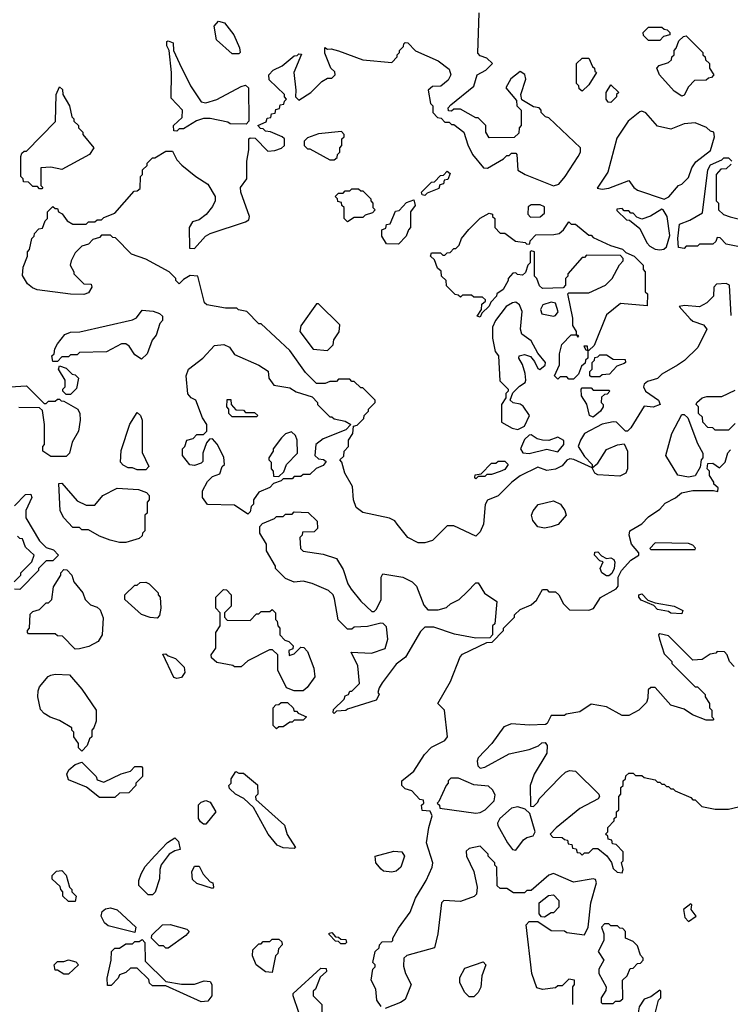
# Model space of a CAD drawing. Extents: x 2769579 to 2883812, y 684207 to 828660.
# Tile 39 of 256: x 2797715 to 2800924, y 725686 to 730134. Entities that reach past the tile are written whole.
import ezdxf

# ---------------------------------------------------------------- set-up
doc = ezdxf.new("R2010")
doc.units = 0

msp = doc.modelspace()

# ---------------------------------------------------------------- linework, layer by layer
at = {"layer": '0CON02XD'}
for points in [[(2797840, 729235), (2797840, 729265), (2797865, 729290), (2797875, 729280), (2797885, 729280), (2797890, 729265), (2797906.4, 729256.4), (2797930, 729225), (2797955, 729210), (2798015, 729210), (2798025, 729220), (2798055, 729220), (2798065, 729230), (2798085, 729230), (2798095, 729240), (2798145, 729260), (2798231.7, 729358.3), (2798245, 729360), (2798258.3, 729371.7), (2798260, 729425), (2798270, 729435), (2798270, 729455), (2798290, 729475), (2798290, 729485), (2798315, 729510), (2798325, 729510), (2798375, 729540), (2798405, 729540), (2798425, 729500), (2798447, 729477), (2798510, 729425), (2798565, 729390), (2798597.5, 729335), (2798597.5, 729315), (2798585, 729290), (2798556.4, 729253.6), (2798525, 729230), (2798495, 729220), (2798480, 729195), (2798481.7, 729101.7), (2798505, 729100), (2798553.6, 729156.4), (2798575, 729167.5), (2798735, 729220), (2798750, 729230), (2798752.5, 729245), (2798713.3, 729355), (2798712.5, 729375), (2798740, 729415), (2798740, 729495), (2798750, 729545), (2798750, 729595), (2798755, 729600), (2798778.3, 729598.3), (2798835, 729540), (2798867, 729543), (2798897, 729553), (2798910, 729565), (2798910, 729595), (2798900, 729605), (2798847, 729627), (2798825, 729630), (2798815, 729640), (2798801.7, 729641.7), (2798790, 729655), (2798828.3, 729671.7), (2798831.7, 729688.3), (2798848.3, 729691.7), (2798851.7, 729708.3), (2798868.3, 729711.7), (2798871.7, 729728.3), (2798888.3, 729731.7), (2798891.7, 729748.3), (2798908.3, 729751.7), (2798910, 729765), (2798920, 729775), (2798910, 729785), (2798910, 729795), (2798841.7, 729861.7), (2798840, 729885), (2798860, 729905), (2798900, 729925), (2798955, 729970), (2798967.5, 729972.5), (2798975, 729980), (2798987.5, 729977.5), (2798953.3, 729895), (2798962.5, 729815), (2798960, 729785), (2798975, 729770), (2799030, 729805), (2799080, 729855), (2799105, 729870), (2799125, 729870), (2799140, 729885), (2799138.3, 729898.3), (2799120, 729915), (2799093, 729983), (2799092.5, 730007.5), (2799105, 730000), (2799121.7, 730001.7), (2799155, 729992.5), (2799265, 729952.5), (2799395, 729940), (2799420, 729965), (2799420, 729975), (2799430, 729985), (2799430, 729995), (2799448.3, 730011.7), (2799450, 730025), (2799455, 730030), (2799468.3, 730028.3), (2799503, 729993), (2799605, 729947.5), (2799655, 729910), (2799662.5, 729885), (2799649.3, 729860.7), (2799616.1, 729833.9), (2799578.3, 729831.7), (2799560, 729815), (2799570, 729755), (2799580, 729745), (2799580, 729715), (2799601.7, 729691.7), (2799618.3, 729688.3), (2799635, 729670), (2799655, 729670), (2799665, 729660), (2799675, 729660), (2799720, 729625), (2799738.3, 729568.3), (2799760, 729525), (2799810, 729465), (2799827, 729463), (2799900, 729505), (2799915, 729520), (2799925, 729520), (2799935, 729530), (2799955, 729530), (2799960, 729525), (2799964.1, 729454.1), (2799997.5, 729435), (2800125, 729383.8), (2800150, 729390), (2800177.5, 729425), (2800237.5, 729515), (2800247.5, 729535), (2800247.5, 729555), (2800105, 729690), (2800090, 729695), (2800070, 729715), (2800070, 729725), (2800060, 729735), (2800035, 729740), (2799981.7, 729771.7), (2799977.5, 729795), (2800000, 729865), (2799995.8, 729885.8), (2799975, 729900), (2799933.2, 729866.8), (2799910, 729825), (2799958.3, 729768.3), (2799960, 729745), (2799980, 729725), (2799980, 729655), (2799970, 729645), (2799968.3, 729621.7), (2799948.3, 729601.7), (2799835, 729600), (2799820, 729625), (2799820, 729655), (2799785, 729690), (2799775, 729690), (2799705, 729730), (2799675, 729730), (2799665, 729720), (2799651.7, 729721.7), (2799650, 729735), (2799661.7, 729748.3), (2799766.4, 729833.6), (2799780, 729885), (2799820, 729905), (2799850, 729935), (2799825, 729960), (2799795, 729970), (2799783, 729983), (2799790, 730165)], [(2798705, 729980), (2798675, 729980), (2798603, 730043), (2798592.5, 730105), (2798613, 730127), (2798639.3, 730119.3), (2798682.5, 730065), (2798707, 730007), (2798710, 729985), (2798705, 729980)], [(2800605, 730040), (2800555, 730040), (2800531.7, 730061.7), (2800530, 730075), (2800555, 730100), (2800615, 730100), (2800625, 730090), (2800638.3, 730088.3), (2800650, 730075), (2800650, 730065), (2800621.7, 730058.3), (2800605, 730040)], [(2798425, 729630), (2798411.7, 729631.7), (2798410, 729655), (2798448.3, 729691.7), (2798450, 729725), (2798398.3, 729778.3), (2798400, 729895), (2798390, 729995), (2798380, 730015), (2798380, 730035), (2798385, 730037.5), (2798408.3, 730028.3), (2798410, 729995), (2798436.7, 729935), (2798486.7, 729835), (2798535, 729762.5), (2798555, 729757.5), (2798605, 729773.3), (2798715, 729832.5), (2798735, 729837.5), (2798747.5, 729825), (2798750, 729675), (2798738.3, 729661.7), (2798665, 729662.5), (2798655, 729670), (2798575, 729687.5), (2798545, 729687.5), (2798513, 729677), (2798455, 729640), (2798435, 729640), (2798425, 729630)], [(2800705, 729787.5), (2800670.8, 729810.8), (2800603.3, 729885), (2800592.5, 729915), (2800603, 729927), (2800645, 729940), (2800658.3, 729951.7), (2800660, 729965), (2800670, 729975), (2800670, 729995), (2800680, 730005), (2800691.7, 730038.3), (2800711.7, 730058.3), (2800725, 730060), (2800800, 729985), (2800800, 729975), (2800810, 729965), (2800811.7, 729951.7), (2800830, 729935), (2800830, 729915), (2800850, 729885), (2800838.3, 729871.7), (2800825, 729870), (2800815, 729860), (2800761.7, 729858.3), (2800735, 729830), (2800715, 729792.5), (2800705, 729787.5)], [(2800255, 729810), (2800241.7, 729821.7), (2800240, 729835), (2800230, 729845), (2800230, 729935), (2800255, 729960), (2800285, 729960), (2800301.7, 729921.7), (2800310, 729915), (2800311.7, 729901.7), (2800320, 729895), (2800285, 729840), (2800255, 729810)], [(2800385, 729760), (2800371.7, 729761.7), (2800362.5, 729775), (2800362.5, 729805), (2800385, 729840), (2800420, 729805), (2800410, 729795), (2800410, 729785), (2800385, 729760)], [(2797815, 729370), (2797805, 729370), (2797795, 729380), (2797775, 729380), (2797755, 729400), (2797731.7, 729401.7), (2797730, 729415), (2797720, 729425), (2797720, 729515), (2797725, 729530), (2797735, 729540), (2797745, 729540), (2797877, 729673), (2797880, 729795), (2797895, 729830), (2797908.3, 729818.3), (2797910, 729795), (2797940, 729745), (2797950, 729695), (2797960, 729685), (2797960, 729675), (2797980, 729655), (2797980, 729645), (2798000, 729625), (2798000, 729615), (2798050, 729555), (2798030, 729525), (2797905, 729457.5), (2797855, 729467.5), (2797810, 729465), (2797810, 729385), (2797820, 729375), (2797815, 729370)], [(2800625, 729323.3), (2800646.4, 729333.6), (2800690, 729385), (2800705, 729390), (2800735, 729420), (2800750, 729465), (2800768.3, 729491.7), (2800835, 729542.5), (2800852.5, 729605), (2800850, 729625), (2800835, 729630), (2800817, 729647), (2800765, 729667.5), (2800715, 729662.5), (2800655, 729638.8), (2800595, 729653.3), (2800543, 729713), (2800525, 729720), (2800515, 729717.5), (2800462.5, 729675), (2800411.7, 729598.3), (2800370, 729445), (2800322.5, 729372.5), (2800345, 729367.5), (2800375, 729372.5), (2800465, 729407.5), (2800487.5, 729375), (2800504.1, 729364.1), (2800625, 729323.3)], [(2799135, 729500), (2799148.3, 729511.7), (2799150, 729525), (2799160, 729535), (2799160, 729555), (2799170, 729565), (2799170, 729595), (2799180, 729605), (2799180, 729615), (2799168.3, 729628.3), (2799065, 729617.5), (2799015, 729600), (2799000, 729585), (2799000, 729565), (2799015, 729550), (2799025, 729550), (2799115, 729500), (2799135, 729500)], [(2800715, 729100), (2800690, 729105), (2800687.5, 729145), (2800695, 729210), (2800741.7, 729228.3), (2800798.3, 729261.7), (2800822.5, 729455), (2800835, 729477.5), (2800885, 729500), (2800895, 729510), (2800915, 729510), (2800930, 729495)], [(2799545, 729340), (2799531.7, 729341.7), (2799530, 729355), (2799575, 729400), (2799588.3, 729401.7), (2799615, 729430), (2799628.3, 729431.7), (2799645, 729450), (2799658.3, 729438.3), (2799648.3, 729411.7), (2799631.7, 729408.3), (2799628.3, 729391.7), (2799611.7, 729388.3), (2799608.3, 729371.7), (2799555, 729350), (2799545, 729340)], [(2800928.3, 729481.7), (2800905, 729460), (2800881.7, 729458.3), (2800860, 729435), (2800860, 729315), (2800870, 729305), (2800870, 729275), (2800893, 729253), (2800923, 729243), (2800965, 729232.5)], [(2799195, 729220), (2799180, 729235), (2799180, 729285), (2799170, 729295), (2799168.3, 729308.3), (2799151.7, 729311.7), (2799150, 729325), (2799140, 729335), (2799155, 729350), (2799175, 729350), (2799185, 729360), (2799205, 729360), (2799215, 729370), (2799245, 729370), (2799255, 729360), (2799265, 729360), (2799300, 729325), (2799300, 729315), (2799310, 729305), (2799310, 729285), (2799320, 729275), (2799308.3, 729261.7), (2799275, 729250), (2799265, 729240), (2799225, 729240), (2799195, 729220)], [(2799425, 729120), (2799371.7, 729121.7), (2799350, 729155), (2799350, 729185), (2799368.3, 729191.7), (2799371.7, 729208.3), (2799388.3, 729211.7), (2799411.7, 729268.3), (2799428.3, 729271.7), (2799461.7, 729308.3), (2799495, 729320), (2799500, 729295), (2799480, 729265), (2799480, 729195), (2799470, 729185), (2799460, 729155), (2799425, 729120)], [(2800021.7, 729241.7), (2800065, 729242.5), (2800085, 729260), (2800085, 729287.5), (2800065, 729297.5), (2800025, 729297.5), (2800011.7, 729288.3), (2800010, 729255), (2800021.7, 729241.7)], [(2800605, 729093.8), (2800623.3, 729096.7), (2800635, 729107.5), (2800650.5, 729159.5), (2800638.8, 729245), (2800620, 729275), (2800615, 729277.5), (2800563.6, 729246.4), (2800525, 729232.5), (2800501.7, 729241.7), (2800485, 729260), (2800475, 729260), (2800465, 729270), (2800445, 729270), (2800435, 729280), (2800411.7, 729278.3), (2800411.7, 729271.7), (2800455, 729230), (2800468.3, 729228.3), (2800515, 729190), (2800547.5, 729125), (2800560.7, 729110.7), (2800585, 729096.7), (2800605, 729093.8)], [(2800927, 728797), (2800920, 728935), (2800905, 728942.5), (2800861.7, 728938.3), (2800850, 728925), (2800847.5, 728885), (2800817.5, 728855), (2800785, 728836.2), (2800717.5, 728842.5), (2800692.5, 728837.5), (2800742.2, 728782.2), (2800755, 728772), (2800802.5, 728755), (2800817.5, 728735), (2800776.4, 728653.6), (2800716.4, 728593.6), (2800685, 728572.5), (2800615, 728532.5), (2800595, 728512.5), (2800550.5, 728499.5), (2800535, 728487.5), (2800531.2, 728475), (2800541.2, 728455), (2800600, 728415), (2800607.5, 728395), (2800575, 728383.8), (2800535, 728387.5), (2800475, 728290), (2800460, 728275), (2800450, 728275), (2800410, 728315), (2800395, 728317.5), (2800345, 728306.2), (2800266.1, 728263.9), (2800246.7, 728235), (2800237.5, 728205), (2800265, 728160), (2800300, 728125), (2800300, 728110), (2800217.7, 728147.7), (2800199.3, 728150.7), (2800185, 728143.3), (2800165, 728118.8), (2800135, 728104), (2800095, 728097.5), (2800055, 728112.5), (2799975, 728073.3), (2799937.5, 728045), (2799875, 727983.3), (2799827, 727963), (2799817, 727943), (2799810, 727855), (2799795, 727820), (2799775, 727800), (2799675, 727847.5), (2799645, 727847.5), (2799578.3, 727781.7), (2799545, 727770), (2799515, 727770), (2799467.5, 727795), (2799420, 727855), (2799409.3, 727869.3), (2799385, 727882.5), (2799265, 727907.5), (2799235, 727930), (2799222.5, 727965), (2799217.5, 728025), (2799182.5, 728085), (2799170, 728135), (2799160, 728145), (2799178.3, 728161.7), (2799180, 728185), (2799200, 728205), (2799200, 728235), (2799220, 728265), (2799221.7, 728298.3), (2799238.3, 728301.7), (2799268.3, 728331.7), (2799270, 728345), (2799290, 728365), (2799290, 728375), (2799320, 728405), (2799320, 728415), (2799265, 728470), (2799255, 728470), (2799225, 728500), (2799215, 728500), (2799205, 728510), (2799155, 728510), (2799145, 728500), (2799115, 728500), (2799095, 728490), (2799055, 728490), (2799005, 728540), (2798935, 728640), (2798805, 728760), (2798795, 728760), (2798740, 728815), (2798703, 728823), (2798695, 728830), (2798645, 728830), (2798560, 728845), (2798550, 728855), (2798520, 728975), (2798485, 728977.5), (2798455, 728960), (2798435, 728940), (2798420, 728955), (2798420, 728965), (2798390, 728995), (2798285, 729052.5), (2798220, 729075), (2798148.3, 729148.3), (2798135, 729150), (2798125, 729160), (2798085, 729160), (2798075, 729150), (2798045, 729140), (2798025, 729120), (2797995, 729110), (2797965, 729080), (2797947.5, 729045), (2797942.5, 729025), (2797960, 728995), (2797960, 728985), (2798005, 728940), (2798038.3, 728938.3), (2798040, 728925), (2798025, 728900), (2798005, 728892.5), (2797945, 728893.3), (2797793.6, 728913.6), (2797773, 728923), (2797750.7, 728940.7), (2797728.3, 728978.3), (2797730, 729015), (2797750, 729065), (2797750, 729085), (2797760, 729095), (2797770, 729145), (2797780, 729155), (2797781.7, 729168.3), (2797801.7, 729188.3), (2797818.3, 729191.7), (2797830, 729225), (2797840, 729235)], [(2800215, 728510), (2800195, 728510), (2800185, 728520), (2800155, 728520), (2800145, 728510), (2800130, 728525), (2800152.5, 728575), (2800152.5, 728625), (2800163, 728667), (2800205, 728710), (2800230, 728710), (2800235, 728700), (2800240, 728705), (2800230, 728710), (2800230, 728725), (2800212.5, 728752.5), (2800212.5, 728785), (2800190, 728895), (2800195, 728900), (2800285, 728900), (2800360, 728935), (2800390, 728965), (2800423, 729027), (2800440, 729045), (2800440, 729055), (2800428.3, 729068.3), (2800275, 729070), (2800265, 729060), (2800255, 729060), (2800190, 728985), (2800190, 728975), (2800180, 728965), (2800180, 728935), (2800168.3, 728921.7), (2800075, 728920), (2800061.7, 728931.7), (2800050, 728965), (2800040, 728975), (2800040, 729085), (2800025, 729090), (2800020, 729085), (2800020, 729035), (2800010, 729025), (2799998.3, 728991.7), (2799985, 728980), (2799963, 728983), (2799955, 728990), (2799941.7, 728988.3), (2799920, 728965), (2799920, 728955), (2799897.5, 728915), (2799870, 728895), (2799867.5, 728885), (2799841.7, 728858.3), (2799835, 728840), (2799801.7, 728808.3), (2799795, 728790), (2799780, 728795), (2799800, 728825), (2799801.7, 728848.3), (2799818.3, 728861.7), (2799818.3, 728868.3), (2799805, 728880), (2799765, 728880), (2799755, 728890), (2799715, 728890), (2799705, 728880), (2799695, 728890), (2799681.7, 728891.7), (2799641.7, 728931.7), (2799640, 728955), (2799620, 728975), (2799618.3, 728998.3), (2799601.7, 729011.7), (2799588.3, 729048.3), (2799570, 729065), (2799575, 729080), (2799615, 729080), (2799625, 729070), (2799635, 729070), (2799645, 729080), (2799658.3, 729081.7), (2799675, 729100), (2799685, 729100), (2799700, 729115), (2799710, 729145), (2799743.6, 729186.4), (2799793.6, 729236.4), (2799835, 729260), (2799850, 729255), (2799850, 729245), (2799860, 729235), (2799860, 729195), (2799885, 729170), (2799905, 729170), (2799953.3, 729133.3), (2799997, 729127), (2800005, 729120), (2800018.3, 729121.7), (2800020, 729135), (2800045, 729162.5), (2800126.4, 729163.6), (2800151.7, 729168.3), (2800170, 729185), (2800195, 729220), (2800205, 729210), (2800225, 729210), (2800285, 729160), (2800295, 729160), (2800305, 729150), (2800383, 729113), (2800437, 729097), (2800451.7, 729081.7), (2800490, 729065), (2800530, 729025), (2800530, 729005), (2800540, 728995), (2800540, 728905), (2800550, 728895), (2800548.3, 728841.7), (2800428.3, 728851.7), (2800365, 728800), (2800308.3, 728661.7), (2800285, 728640), (2800280, 728640), (2800278.3, 728658.3), (2800261.7, 728658.3), (2800271.7, 728641.7), (2800280, 728640), (2800280, 728605), (2800270, 728595), (2800268.3, 728581.7), (2800251.7, 728568.3), (2800238.3, 728531.7), (2800215, 728510)], [(2800965, 729107.5), (2800905, 729120), (2800878.3, 729148.3), (2800865, 729150), (2800858.3, 729131.7), (2800845, 729120), (2800785, 729120), (2800775, 729110), (2800725, 729110), (2800715, 729100)], [(2797885, 728590), (2797865, 728590), (2797860, 728615), (2797870, 728625), (2797873, 728647), (2797885, 728670), (2797918.3, 728711.7), (2797945, 728722.5), (2797986.4, 728723.6), (2798225, 728777.5), (2798243, 728787), (2798268.3, 728821.7), (2798317, 728817), (2798347, 728807), (2798360, 728795), (2798360, 728775), (2798348.3, 728761.7), (2798331.7, 728708.3), (2798313.3, 728686.7), (2798290, 728625), (2798265, 728600), (2798235, 728620), (2798209.3, 728659.3), (2798195, 728670), (2798175, 728670), (2798107, 728633), (2797985, 728630), (2797975, 728620), (2797945, 728620), (2797935, 728610), (2797905, 728610), (2797885, 728590)], [(2799105, 728640), (2799130, 728665), (2799133, 728687), (2799157, 728723), (2799160, 728755), (2799065, 728850), (2799055, 728850), (2798985, 728750), (2798980, 728725), (2799040, 728645), (2799105, 728640)], [(2799965, 728282.5), (2799995, 728297.5), (2800017.5, 728345), (2799988, 728388), (2799975, 728396.7), (2799943, 728403), (2799930, 728415), (2799941.7, 728448.3), (2799971.2, 728478.8), (2799997.5, 728495), (2800001.2, 728505), (2799997.1, 728535), (2799985, 728576.7), (2799968.8, 728605), (2799970, 728615), (2799995, 728621.4), (2800021.7, 728611.7), (2800040, 728590), (2800055, 728557.5), (2800063.6, 728553.6), (2800087.3, 728572.7), (2800088.8, 728585), (2800055, 728627.5), (2800025, 728682.5), (2799983, 728713), (2799976.7, 728735), (2799983.3, 728815), (2799972.5, 728845), (2799955, 728857.5), (2799940, 728855), (2799912.3, 728837.7), (2799863.3, 728775), (2799850, 728745), (2799850, 728695), (2799862.5, 728635), (2799877.5, 728615), (2799883, 728503), (2799920, 728465), (2799920, 728455), (2799910, 728445), (2799910, 728425), (2799890, 728395), (2799890, 728315), (2799938.3, 728288.3), (2799965, 728282.5)], [(2800125, 728793.8), (2800135, 728797.5), (2800146.1, 728813.9), (2800135, 728852.5), (2800115, 728858), (2800076.7, 728845), (2800066.7, 728825), (2800072.5, 728805), (2800125, 728793.8)], [(2798745, 727900), (2798685, 727940), (2798563, 727943), (2798540, 727975), (2798540, 728005), (2798563, 728047), (2798585, 728070), (2798618.3, 728081.7), (2798630, 728115), (2798640, 728125), (2798637, 728157), (2798607, 728217), (2798585, 728240), (2798571.7, 728238.3), (2798558.3, 728221.7), (2798542.5, 728175), (2798541.7, 728138.3), (2798535, 728130), (2798505, 728120), (2798483, 728123), (2798450, 728165), (2798450, 728195), (2798460, 728205), (2798470, 728235), (2798498.3, 728241.7), (2798515, 728260), (2798545, 728260), (2798560, 728275), (2798560, 728305), (2798540, 728335), (2798510, 728415), (2798490, 728425), (2798473.6, 728443.6), (2798466.7, 728525), (2798477.5, 728555), (2798542.5, 728605), (2798595, 728662.5), (2798636.4, 728666.4), (2798662.5, 728655), (2798685, 728621.2), (2798795, 728573.3), (2798836.4, 728546.4), (2798840, 728515), (2798863, 728483), (2798935, 728470), (2798963, 728453), (2799035, 728430), (2799060, 728405), (2799060, 728395), (2799115, 728340), (2799125, 728340), (2799135, 728330), (2799185, 728320), (2799210, 728305), (2799188.3, 728281.7), (2799085, 728240), (2799052.5, 728215), (2799047.5, 728165), (2799065, 728150), (2799087, 728147), (2799098.3, 728138.3), (2799085, 728120), (2799053, 728107), (2799025, 728080), (2798995, 728080), (2798985, 728070), (2798955, 728070), (2798945, 728060), (2798905, 728060), (2798895, 728050), (2798861.7, 728038.3), (2798845, 728020), (2798795, 728000), (2798770, 727965), (2798770, 727945), (2798760, 727935), (2798755, 727910), (2798745, 727900)], [(2800335, 728520), (2800295, 728520), (2800290, 728525), (2800290, 728545), (2800300, 728555), (2800300, 728585), (2800310, 728595), (2800311.7, 728608.3), (2800325, 728610), (2800335, 728620), (2800365, 728620), (2800395, 728600), (2800448.3, 728598.3), (2800450, 728585), (2800445, 728580), (2800411.7, 728568.3), (2800378.3, 728531.7), (2800345, 728530), (2800335, 728520)], [(2797945, 728440), (2797925, 728440), (2797910, 728455), (2797910, 728465), (2797920, 728475), (2797920, 728505), (2797890, 728555), (2797895, 728570), (2797925, 728560), (2797951.7, 728531.7), (2797965, 728530), (2797980, 728515), (2797971.7, 728468.3), (2797945, 728440)], [(2797670, 728475), (2797745, 728480), (2797825, 728400), (2797835, 728400), (2797845, 728410), (2797875, 728410), (2797885, 728420), (2797895, 728420), (2797901.7, 728411.7), (2797915, 728410), (2797977.5, 728375), (2797986.7, 728355), (2797987.5, 728325), (2797980, 728275), (2797952.5, 728225), (2797940, 728175), (2797925, 728160)], [(2800305, 728337.5), (2800287.5, 728345), (2800276.4, 728396.4), (2800252.5, 728435), (2800250, 728465), (2800255, 728470), (2800295, 728470), (2800305, 728460), (2800375, 728460), (2800380, 728455), (2800368.3, 728441.7), (2800355, 728440), (2800341.7, 728428.3), (2800340, 728405), (2800350, 728395), (2800350, 728385), (2800337.5, 728365), (2800305, 728337.5)], [(2800945, 728310), (2800915, 728280), (2800855, 728280), (2800845, 728290), (2800821.7, 728291.7), (2800800, 728315), (2800798.3, 728338.3), (2800780, 728355), (2800780, 728385), (2800770, 728395), (2800772.5, 728405), (2800796.2, 728426.2), (2800818.3, 728431.7), (2800885, 728431.2), (2800945, 728460)], [(2798785, 728340), (2798675, 728340), (2798660, 728355), (2798660, 728375), (2798650, 728385), (2798651.7, 728418.3), (2798668.3, 728418.3), (2798670, 728395), (2798691.7, 728371.7), (2798725, 728370), (2798735, 728360), (2798775, 728360), (2798790, 728345), (2798785, 728340)], [(2797925, 728160), (2797855, 728160), (2797820, 728185), (2797820, 728205), (2797827.5, 728215), (2797827.5, 728305), (2797818.3, 728368.3), (2797805, 728380), (2797711.7, 728381.7)], [(2798285, 728100), (2798245, 728100), (2798225, 728110), (2798205, 728110), (2798181.7, 728121.7), (2798170, 728135), (2798173, 728187), (2798213, 728307), (2798245, 728360), (2798260, 728345), (2798267.5, 728325), (2798268.3, 728178.3), (2798297.5, 728115), (2798285, 728100)], [(2800735, 728066.7), (2800686.4, 728076.4), (2800633.3, 728165), (2800660, 728265), (2800705, 728350), (2800715, 728350), (2800732.5, 728335), (2800775, 728220), (2800800, 728175), (2800800, 728155), (2800792.5, 728145), (2800787, 728113), (2800765, 728072.5), (2800735, 728066.7)], [(2798885, 728070), (2798908.3, 728091.7), (2798920, 728125), (2798970, 728175), (2798967.5, 728235), (2798960, 728255), (2798941.7, 728271.7), (2798915, 728262.5), (2798897.5, 728245), (2798860, 728195), (2798860, 728185), (2798840, 728155), (2798840, 728145), (2798850, 728135), (2798850, 728105), (2798860, 728095), (2798861.7, 728071.7), (2798885, 728070)], [(2800015, 728174.2), (2800095, 728193.8), (2800145, 728181.2), (2800172.5, 728215), (2800172.5, 728232.5), (2800145, 728247.5), (2800105, 728232.5), (2800076, 728234), (2800051.1, 728241.1), (2800025, 728258.8), (2800015, 728256.7), (2799995, 728237.5), (2799976.2, 728195), (2799986.4, 728176.4), (2800015, 728174.2)], [(2800425, 728071.8), (2800325, 728077.5), (2800312.5, 728085), (2800300, 728110), (2800325, 728130), (2800365, 728192.5), (2800415, 728212.5), (2800445, 728217.5), (2800460, 728185), (2800459.4, 728105), (2800451.4, 728085), (2800425, 728071.8)], [(2799347, 725677), (2799327.5, 725705), (2799322.5, 725755), (2799302.5, 725795), (2799310, 725845), (2799320, 725855), (2799320, 725865), (2799310, 725875), (2799320, 725925), (2799338.3, 725941.7), (2799340, 725955), (2799351.7, 725968.3), (2799395, 725970), (2799400, 725975), (2799400, 725985), (2799425, 726030), (2799478.3, 726101.7), (2799502.5, 726165), (2799550, 726245), (2799577.5, 726305), (2799580, 726325), (2799552.5, 726415), (2799562.5, 726485), (2799577.5, 726537.5), (2799568.3, 726558.3), (2799531.7, 726561.7), (2799530, 726585), (2799540, 726595), (2799538.3, 726608.3), (2799521.7, 726611.7), (2799485, 726650), (2799455, 726660), (2799440, 726675), (2799440, 726695), (2799495, 726740), (2799542.5, 726815), (2799575, 726847.5), (2799635, 726877.5), (2799647.5, 726895), (2799632.5, 727015), (2799602.5, 727045), (2799660, 727145), (2799703.3, 727255), (2799715, 727267.5), (2799825, 727320), (2799848.3, 727321.7), (2799900, 727375), (2799900, 727385), (2799950, 727435), (2799950, 727445), (2799975, 727470), (2800025, 727490), (2800048.3, 727511.7), (2800075, 727560), (2800095, 727560), (2800105, 727550), (2800135, 727550), (2800150, 727535), (2800170, 727495), (2800198.3, 727468.3), (2800285, 727466), (2800305.8, 727474.2), (2800337, 727523), (2800407.7, 727562.3), (2800416.7, 727575), (2800417.5, 727615), (2800432.5, 727645), (2800475, 727692.5), (2800510, 727715), (2800510, 727725), (2800477.5, 727765), (2800467.5, 727805), (2800470, 727825), (2800523.6, 727856.4), (2800555, 727887.5), (2800605, 727922.5), (2800629.5, 727950.5), (2800676.1, 727973.9), (2800703, 727997), (2800755, 728007.5), (2800847.5, 728007.5), (2800867.5, 728002.5), (2800868.3, 728018.3), (2800850, 728035), (2800850, 728045), (2800830, 728075), (2800830, 728095), (2800820, 728105), (2800821.7, 728128.3), (2800845, 728130), (2800875, 728110), (2800900, 728135), (2800913, 728177), (2800925, 728190)], [(2799775, 728060), (2799770, 728065), (2799771.7, 728078.3), (2799798.3, 728081.7), (2799845, 728130), (2799865, 728130), (2799875, 728140), (2799905, 728140), (2799920, 728125), (2799905, 728102.5), (2799885, 728092.5), (2799845, 728080), (2799825, 728080), (2799815, 728070), (2799785, 728070), (2799775, 728060)], [(2798195, 727772.5), (2798165, 727772.5), (2798123, 727783), (2798075, 727800), (2798025, 727830), (2797995, 727830), (2797985, 727840), (2797955, 727840), (2797913.6, 727883.6), (2797897.5, 727915), (2797891.7, 728038.3), (2797905, 728040), (2797975, 727960), (2798015, 727940), (2798055, 727940), (2798090, 727985), (2798155, 728017.5), (2798251.7, 728011.7), (2798288.3, 727998.3), (2798300, 727985), (2798300, 727965), (2798290, 727955), (2798290, 727905), (2798280, 727895), (2798280, 727825), (2798270, 727815), (2798268.3, 727801.7), (2798255, 727790), (2798195, 727772.5)], [(2797691.7, 727938.3), (2797741.7, 727988.3), (2797765, 727990), (2797770, 727975), (2797743, 727917), (2797743, 727883), (2797805, 727780), (2797835, 727750), (2797868.3, 727738.3), (2797890, 727715), (2797865, 727690), (2797835, 727690), (2797800, 727655), (2797800, 727645), (2797715, 727560)], [(2800085, 727836.7), (2800055, 727843.3), (2800031.7, 727871.7), (2800026.7, 727895), (2800033.3, 727915), (2800056.4, 727943.6), (2800125, 727960), (2800157.5, 727945), (2800176.7, 727916.7), (2800182.5, 727895), (2800146.1, 727853.9), (2800115, 727843.3), (2800085, 727836.7)], [(2799135, 727000), (2799130, 727005), (2799131.7, 727018.3), (2799180, 727065), (2799185, 727080), (2799200, 727085), (2799205, 727100), (2799215, 727100), (2799250, 727135), (2799242.5, 727215), (2799212.5, 727277.5), (2799303, 727273), (2799366, 727294), (2799376.7, 727335), (2799371.7, 727391.7), (2799357, 727407), (2799345, 727407.5), (2799285, 727392.5), (2799225, 727390), (2799215, 727380), (2799195, 727380), (2799153, 727423), (2799137, 727517), (2799130, 727535), (2799110, 727555), (2799035, 727587.5), (2798995, 727597.5), (2798955, 727592.5), (2798915, 727610), (2798870, 727655), (2798870, 727665), (2798830, 727735), (2798830, 727765), (2798800, 727815), (2798800, 727845), (2798811.7, 727858.3), (2798865, 727880), (2798875, 727890), (2798905, 727890), (2798915, 727900), (2798945, 727900), (2798955, 727910), (2799018.3, 727908.3), (2799058.3, 727868.3), (2799060, 727835), (2799045, 727820), (2798991.7, 727818.3), (2798990, 727805), (2798980, 727795), (2798982.5, 727745), (2798995, 727732.5), (2799085, 727720), (2799145, 727700), (2799175, 727650), (2799196.7, 727585), (2799211.7, 727561.7), (2799255, 727507.5), (2799305, 727460), (2799315, 727460), (2799325, 727470), (2799347, 727513), (2799347.5, 727615), (2799355, 727630), (2799445, 727616.2), (2799487.5, 727595), (2799506.7, 727575), (2799539.3, 727489.3), (2799558.3, 727468.3), (2799605, 727467.5), (2799641.7, 727478.3), (2799660, 727495), (2799700, 727515), (2799735, 727550), (2799775, 727590), (2799785, 727590), (2799813.6, 727543.6), (2799870, 727505), (2799860, 727405), (2799850, 727395), (2799850, 727355), (2799838.3, 727341.7), (2799775, 727340), (2799678.3, 727358.3), (2799585, 727390), (2799545, 727390), (2799525, 727370), (2799456.4, 727253.6), (2799415, 727222.5), (2799351.7, 727138.3), (2799337.5, 727115), (2799332.5, 727095), (2799337.5, 727085), (2799325, 727060), (2799195, 727020), (2799187, 727013), (2799145, 727010), (2799135, 727000)], [(2797690, 727595), (2797720, 727625), (2797720, 727635), (2797770, 727685), (2797780, 727715), (2797741.7, 727751.7), (2797728.3, 727788.3), (2797715, 727790), (2797705, 727800)], [(2800765, 727740), (2800767, 727747), (2800755, 727760), (2800735, 727767.5), (2800585, 727770), (2800560, 727745), (2800565, 727740), (2800765, 727740)], [(2800375, 727621.2), (2800365, 727621.2), (2800343.8, 727635), (2800336.7, 727655), (2800350, 727685), (2800335, 727690), (2800310, 727715), (2800311.7, 727728.3), (2800325, 727730), (2800341.7, 727711.7), (2800365, 727700), (2800385, 727702.5), (2800397.5, 727695), (2800403, 727683), (2800400, 727655), (2800388.3, 727631.7), (2800375, 727621.2)], [(2797965, 727290), (2797908.3, 727348.3), (2797885, 727350), (2797875, 727360), (2797755, 727360), (2797750, 727365), (2797750, 727375), (2797760, 727385), (2797761.7, 727448.3), (2797775, 727460), (2797805, 727470), (2797835, 727500), (2797845, 727500), (2797860, 727515), (2797868.3, 727571.7), (2797900, 727625), (2797900, 727635), (2797915, 727650), (2797928.3, 727648.3), (2797950, 727625), (2797960, 727595), (2798000, 727545), (2798010, 727515), (2798035, 727490), (2798065, 727480), (2798078.3, 727468.3), (2798091.7, 727431.7), (2798087.5, 727355), (2798070, 727325), (2798027, 727303), (2797985, 727292.5), (2797965, 727290)], [(2798335, 727430), (2798303.6, 727433.6), (2798265, 727447.5), (2798190, 727515), (2798190, 727535), (2798235, 727580), (2798245, 727580), (2798258.3, 727591.7), (2798285, 727592.5), (2798300, 727585), (2798340, 727545), (2798340, 727535), (2798350, 727525), (2798352.5, 727475), (2798347, 727443), (2798335, 727430)], [(2797715, 727560), (2797691.7, 727561.7)], [(2798995, 727102.5), (2798955, 727102.5), (2798920, 727115), (2798880, 727195), (2798880, 727265), (2798857, 727287), (2798843, 727287), (2798745, 727237.5), (2798715, 727210), (2798685, 727210), (2798677, 727217), (2798605, 727230), (2798581.7, 727251.7), (2798580, 727265), (2798600, 727295), (2798600, 727365), (2798620, 727395), (2798620, 727455), (2798600, 727475), (2798600, 727525), (2798635, 727560), (2798648.3, 727558.3), (2798670, 727535), (2798670, 727485), (2798640, 727455), (2798640, 727435), (2798651.7, 727421.7), (2798755, 727420), (2798785, 727450), (2798795, 727450), (2798805, 727460), (2798845, 727460), (2798855, 727470), (2798870, 727455), (2798870, 727425), (2798877, 727417), (2798880, 727395), (2798890, 727385), (2798890, 727355), (2798911.7, 727331.7), (2798930, 727325), (2798950, 727305), (2798948.3, 727291.7), (2798930, 727285), (2798931.7, 727261.7), (2798955, 727270), (2798985, 727300), (2798998.3, 727298.3), (2799015, 727280), (2799042.5, 727205), (2799047.5, 727165), (2799013, 727117), (2798995, 727102.5)], [(2800705, 727450), (2800655, 727452.5), (2800645, 727460), (2800595, 727470), (2800578.3, 727488.3), (2800521.7, 727511.7), (2800510, 727525), (2800510, 727535), (2800525, 727540), (2800551.7, 727511.7), (2800585, 727500), (2800670, 727485), (2800710, 727465), (2800705, 727450)], [(2800941.7, 727211.7), (2800920, 727235), (2800910, 727265), (2800898.3, 727278.3), (2800865, 727280), (2800858.3, 727271.7), (2800833, 727267), (2800797, 727243), (2800755, 727240), (2800645, 727350), (2800605, 727360), (2800600, 727355), (2800603.3, 727335), (2800625, 727270), (2800660, 727235), (2800660, 727225), (2800765, 727120), (2800775, 727120), (2800810, 727085), (2800810, 727075), (2800830, 727045), (2800830, 727025), (2800840, 727015), (2800840, 726985), (2800850, 726975), (2800845, 726970), (2800815, 726970), (2800753, 726993), (2800715, 727020), (2800655, 727037.5), (2800585, 727117.5), (2800565, 727117.5), (2800553, 727107), (2800551.7, 727068.3), (2800545, 727050), (2800510, 727015), (2800465, 726990), (2800435, 726990), (2800365, 727030), (2800295, 727042.5), (2800245, 727007.5), (2800183, 726997), (2800175, 726990), (2800115, 726990), (2800097.5, 726955), (2800089.3, 726950.7), (2800015, 726947.5), (2799935, 726952.5), (2799900.7, 726939.3), (2799847.5, 726865), (2799785, 726800), (2799780, 726785), (2799783, 726763), (2799795, 726752.5), (2799815, 726757.5), (2799925, 726817.5), (2800015, 726837.5), (2800057, 726853), (2800073, 726867), (2800088.3, 726868.3), (2800097.5, 726855), (2800095, 726820), (2800037.5, 726725), (2800020, 726675), (2800021.7, 726581.7), (2800035, 726580), (2800055, 726600), (2800060, 726615), (2800157, 726713), (2800180, 726735), (2800198.3, 726741.7), (2800225, 726740), (2800330, 726635), (2800332.5, 726625), (2800326.4, 726613.6), (2800245, 726571.2), (2800137, 726483), (2800110, 726455), (2800121.7, 726441.7), (2800165, 726440), (2800175, 726430), (2800188.3, 726428.3), (2800191.7, 726411.7), (2800208.3, 726408.3), (2800211.7, 726391.7), (2800228.3, 726388.3), (2800231.7, 726371.7), (2800245, 726370), (2800255, 726360), (2800265, 726370), (2800285, 726370), (2800305, 726390), (2800325, 726390), (2800366.7, 726356.7), (2800387, 726327), (2800395, 726300), (2800413, 726283), (2800435, 726280)], [(2798425, 727157.5), (2798411.7, 727161.7), (2798361.7, 727268.3), (2798375, 727270), (2798385, 727260), (2798418.3, 727248.3), (2798458.3, 727208.3), (2798460, 727185), (2798445, 727162.5), (2798425, 727157.5)], [(2797995, 726830), (2797980, 726845), (2797980, 726865), (2797960, 726895), (2797960, 726915), (2797950, 726925), (2797950, 726935), (2797895, 726967.5), (2797853, 726983), (2797825, 727000), (2797808.3, 727018.3), (2797797.5, 727075), (2797798.3, 727101.7), (2797805, 727120), (2797843.6, 727166.4), (2797855, 727172.5), (2797875, 727177.5), (2797940, 727175), (2797995, 727110), (2798060, 727015), (2798060, 726965), (2798050, 726935), (2798040, 726925), (2798040, 726895), (2798030, 726885), (2798020, 726855), (2797995, 726830)], [(2798875, 726930), (2798860, 726945), (2798860, 727025), (2798871.7, 727038.3), (2798885, 727040), (2798895, 727050), (2798925, 727050), (2798950, 727025), (2798955, 727010), (2798965, 727010), (2798971.7, 727001.7), (2799010, 726985), (2798995, 726970), (2798955, 726970), (2798945, 726960), (2798935, 726960), (2798905, 726940), (2798885, 726940), (2798875, 726930)], [(2798145, 726620), (2798075, 726620), (2798017, 726667), (2797935, 726700), (2797927.5, 726725), (2797937.5, 726745), (2797965, 726770), (2797995, 726780), (2798060, 726715), (2798065, 726700), (2798095, 726690), (2798173, 726727), (2798215, 726740), (2798235, 726760), (2798265, 726760), (2798270, 726755), (2798270, 726715), (2798240, 726685), (2798240, 726675), (2798208.3, 726641.7), (2798165, 726640), (2798145, 726620)], [(2798955, 726390), (2798905, 726392.5), (2798877.5, 726405), (2798837.5, 726455), (2798770, 726575), (2798726.4, 726616.4), (2798690, 726635), (2798661.7, 726661.7), (2798660, 726675), (2798670, 726685), (2798670, 726705), (2798691.7, 726738.3), (2798705, 726730), (2798725, 726730), (2798788.3, 726678.3), (2798790, 726635), (2798780, 726625), (2798781.7, 726611.7), (2798910, 726495), (2798923.3, 726453.3), (2798960, 726395), (2798955, 726390)], [(2800435, 726280), (2800440, 726295), (2800432.5, 726327.5), (2800440, 726335), (2800440, 726375), (2800408.3, 726408.3), (2800391.7, 726411.7), (2800388.3, 726428.3), (2800371.7, 726431.7), (2800370, 726445), (2800360, 726455), (2800370, 726465), (2800370, 726485), (2800400, 726515), (2800400, 726525), (2800410, 726535), (2800410, 726555), (2800420, 726565), (2800420, 726625), (2800430, 726635), (2800430, 726665), (2800440, 726675), (2800440, 726695), (2800450, 726705), (2800451.7, 726718.3), (2800465, 726730), (2800485, 726730), (2800495, 726720), (2800525, 726720), (2800535, 726710), (2800585, 726700), (2800595, 726690), (2800605, 726690), (2800615, 726680), (2800625, 726680), (2800635, 726670), (2800645, 726670), (2800655, 726660), (2800665, 726660), (2800675, 726650), (2800745, 726620), (2800755, 726610), (2800765, 726610), (2800795, 726580), (2800855, 726567.5), (2800915, 726567.5), (2801025, 726592.5)], [(2799775, 726550), (2799795, 726552.5), (2799817.5, 726565), (2799857.5, 726605), (2799861.7, 726631.7), (2799850, 726655), (2799831.7, 726671.7), (2799765, 726677.5), (2799697, 726707), (2799661.7, 726708.3), (2799650, 726695), (2799650, 726685), (2799640, 726675), (2799608.3, 726601.7), (2799600, 726595), (2799610, 726585), (2799611.7, 726571.7), (2799775, 726550)], [(2798555, 726500), (2798545, 726500), (2798530.7, 726510.7), (2798522.5, 726525), (2798523, 726587), (2798535, 726600), (2798555, 726607.5), (2798575, 726600), (2798600, 726555), (2798555, 726500)], [(2799955, 726382.5), (2799990.5, 726429.5), (2800005, 726440), (2800033, 726447), (2800042.5, 726465), (2800018.3, 726548.3), (2799997.5, 726567.5), (2799965, 726577.5), (2799935, 726572.5), (2799882.5, 726525), (2799872.5, 726505), (2799873.3, 726493.3), (2799917.5, 726415), (2799940, 726385), (2799955, 726382.5)], [(2798315, 726180), (2798295, 726180), (2798253, 726223), (2798253.3, 726245), (2798263.8, 726275), (2798281.4, 726308.6), (2798325, 726356.7), (2798382.3, 726417.7), (2798415, 726437.5), (2798431.7, 726421.7), (2798440, 726385), (2798415, 726380), (2798390, 726365), (2798353.9, 726316.1), (2798347.5, 726295), (2798347, 726253), (2798327, 726193), (2798315, 726180)], [(2799395, 726283.8), (2799357.5, 726287.5), (2799347, 726297), (2799322.5, 726325), (2799320, 726355), (2799405, 726377.5), (2799440, 726375), (2799452.5, 726355), (2799436.7, 726305), (2799415, 726287.5), (2799395, 726283.8)], [(2800212.5, 725685), (2800212.5, 725765), (2800220, 725775), (2800220, 725795), (2800195, 725800), (2800165, 725770), (2800145, 725770), (2800135, 725760), (2800075, 725752.5), (2800050, 725760), (2800027.5, 725825), (2800002.5, 726045), (2800015, 726060), (2800055, 726060), (2800115, 726020), (2800175, 726017.5), (2800185, 726010), (2800265, 726000), (2800282.5, 726035), (2800293.3, 726145), (2800320, 726235), (2800315, 726250), (2800305, 726252.5), (2800215, 726237.5), (2800125, 726277.5), (2800105, 726270), (2800025, 726200), (2800005, 726200), (2799995, 726190), (2799945, 726190), (2799915, 726210), (2799885, 726210), (2799871.7, 726221.7), (2799870, 726305), (2799860, 726315), (2799860, 726325), (2799830, 726355), (2799830, 726365), (2799795, 726400), (2799745, 726390), (2799731.7, 726378.3), (2799732.5, 726355), (2799766.4, 726286.4), (2799780, 726215), (2799777, 726183), (2799767, 726173), (2799705, 726150), (2799630, 726155), (2799620, 726145), (2799602.5, 726005), (2799588.3, 725941.7), (2799463, 725907), (2799450, 725895), (2799448.3, 725858.3), (2799457.5, 725825), (2799482.5, 725775), (2799455, 725707.5), (2799435, 725693.8), (2799365, 725667.5)], [(2797965, 726150), (2797935, 726150), (2797910, 726175), (2797910, 726195), (2797900, 726205), (2797898.3, 726218.3), (2797861.7, 726251.7), (2797861.7, 726268.3), (2797881.7, 726288.3), (2797905, 726290), (2797925, 726270), (2797940, 726215), (2797950, 726205), (2797950, 726195), (2797970, 726175), (2797965, 726150)], [(2798585, 726210), (2798515, 726232.5), (2798495, 726250), (2798492.5, 726285), (2798505, 726310), (2798525, 726310), (2798543.6, 726273.6), (2798575, 726240), (2798587.5, 726235), (2798590, 726215), (2798585, 726210)], [(2800085, 726080), (2800071.7, 726081.7), (2800060, 726095), (2800060, 726145), (2800103, 726177), (2800125, 726180), (2800150, 726155), (2800150, 726125), (2800125, 726100), (2800115, 726100), (2800085, 726080)], [(2798235, 726010), (2798115, 726040), (2798097.5, 726055), (2798082.5, 726085), (2798087.5, 726105), (2798103, 726117), (2798125, 726122.5), (2798155, 726112.5), (2798240, 726035), (2798235, 726010)], [(2800735, 726060), (2800770, 726085), (2800747.5, 726115), (2800750, 726135), (2800745, 726140), (2800712.5, 726115), (2800718.3, 726078.3), (2800735, 726060)], [(2798385, 725940), (2798375, 725940), (2798365, 725950), (2798345, 725950), (2798310, 725985), (2798311.7, 725998.3), (2798360, 726045), (2798395, 726046.7), (2798470, 726025), (2798480, 726015), (2798465, 725997.5), (2798385, 725940)], [(2800395, 725690), (2800405, 725700), (2800425, 725700), (2800438.3, 725711.7), (2800437.5, 725795), (2800457.5, 725815), (2800471.7, 725848.3), (2800485, 725850), (2800505, 725870), (2800518.3, 725871.7), (2800530, 725885), (2800530, 725895), (2800518.3, 725908.3), (2800505, 725950), (2800485, 725970), (2800450, 725985), (2800450, 726015), (2800438.3, 726028.3), (2800425, 726030), (2800415, 726040), (2800385, 726040), (2800375, 726050), (2800355, 726050), (2800342.5, 726035), (2800353.3, 726005), (2800353.3, 725975), (2800327.5, 725925), (2800352.5, 725885), (2800330, 725845), (2800330, 725825), (2800362.5, 725765), (2800361.7, 725748.3), (2800340, 725715), (2800340, 725695), (2800345, 725690), (2800395, 725690)], [(2798535, 725697.5), (2798375, 725770), (2798315, 725770), (2798301.7, 725781.7), (2798298.3, 725798.3), (2798245, 725850), (2798215, 725850), (2798195, 725830), (2798165, 725820), (2798160, 725805), (2798128.3, 725771.7), (2798111.7, 725771.7), (2798110, 725805), (2798127.5, 725885), (2798130, 725925), (2798145, 725940), (2798165, 725940), (2798195, 725960), (2798225, 725960), (2798235, 725970), (2798255, 725970), (2798268.3, 725978.3), (2798280, 725965), (2798281.7, 725881.7), (2798375, 725790), (2798445, 725777.5), (2798505, 725777.5), (2798548.3, 725791.7), (2798575, 725790), (2798582.5, 725775), (2798582.5, 725725), (2798565, 725700), (2798535, 725697.5)], [(2798855, 725830), (2798825, 725832.5), (2798782.5, 725865), (2798766.7, 725905), (2798768.3, 725931.7), (2798795, 725960), (2798805, 725960), (2798815, 725970), (2798845, 725970), (2798855, 725980), (2798885, 725980), (2798898.3, 725968.3), (2798900, 725955), (2798883, 725937), (2798880, 725915), (2798870, 725905), (2798855, 725830)], [(2799185, 725960), (2799165, 725960), (2799155, 725970), (2799141.7, 725971.7), (2799111.7, 726001.7), (2799111.7, 726008.3), (2799125, 726010), (2799141.7, 725991.7), (2799155, 725990), (2799165, 725980), (2799188.3, 725978.3), (2799190, 725965), (2799185, 725960)], [(2797935, 725822.5), (2797915, 725822.5), (2797885, 725840), (2797875, 725840), (2797870, 725865), (2797885, 725880), (2797915, 725880), (2797935, 725887.5), (2797968.3, 725878.3), (2797980, 725865), (2797935, 725822.5)], [(2799115, 725470), (2799100, 725475), (2799098.3, 725548.3), (2799078.3, 725568.3), (2799065, 725570), (2799018.3, 725618.3), (2799005, 725630), (2798995, 725630), (2798975, 725650), (2798950, 725725), (2798950, 725735), (2799075, 725850), (2799098.3, 725848.3), (2799100, 725835), (2799071.7, 725808.3), (2799050, 725755), (2799040, 725745), (2799040, 725725), (2799080, 725685), (2799080, 725635), (2799120, 725565), (2799120, 725475), (2799115, 725470)], [(2799765, 725720), (2799745, 725720), (2799725, 725740), (2799703, 725783), (2799703, 725807), (2799725, 725850), (2799807.5, 725877.5), (2799820, 725865), (2799802.5, 725815), (2799797, 725763), (2799785, 725740), (2799765, 725720)], [(2800515, 725540), (2800525, 725550), (2800535, 725550), (2800555, 725570), (2800577.5, 725615), (2800600, 725705), (2800610, 725715), (2800610, 725745), (2800605, 725750), (2800565, 725720), (2800535, 725710), (2800512.5, 725675), (2800497.5, 725585), (2800500, 725555), (2800515, 725540)]]:
    msp.add_lwpolyline(points, dxfattribs=at)

doc.saveas('drawing.dxf')
